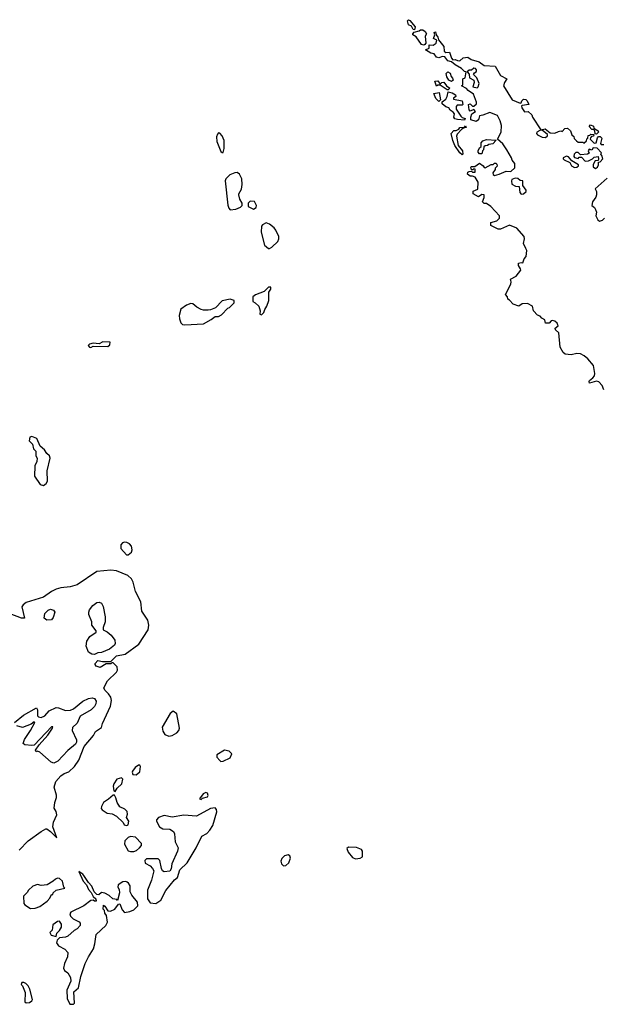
# Model space of a CAD drawing. Extents: x 2029662 to 2246637, y 225654 to 401419.
# Tile 175 of 256: x 2079900 to 2084932, y 361434 to 369926. Entities that reach past the tile are written whole.
import ezdxf

# ---------------------------------------------------------------- set-up
doc = ezdxf.new("R2010")
doc.units = 0

msp = doc.modelspace()

# ---------------------------------------------------------------- linework, layer by layer
at = {"layer": '0CON20XD'}
for points in [[(2083305, 369840), (2083291.7, 369841.7), (2083280, 369870), (2083253, 369883), (2083243.8, 369915), (2083253.9, 369926.1), (2083265, 369920), (2083310, 369865), (2083305, 369840)], [(2083385, 369707.5), (2083365, 369713.3), (2083319.5, 369779.5), (2083290, 369795), (2083290, 369805), (2083301.7, 369818.3), (2083345, 369830), (2083355, 369840), (2083375, 369837.5), (2083397.5, 369825), (2083407.5, 369805), (2083397, 369783), (2083402.5, 369725), (2083395, 369712.5), (2083385, 369707.5)], [(2084935.8, 366735), (2084922.1, 366772.1), (2084895, 366803.3), (2084875, 366810), (2084833, 366797), (2084812.5, 366792.5), (2084810, 366805), (2084812.5, 366815), (2084843, 366837), (2084856.7, 366855), (2084860, 366875), (2084848, 366945), (2084800.2, 367000.2), (2084767.4, 367027.4), (2084735, 367044.4), (2084705, 367046.5), (2084655, 367035.5), (2084605, 367042.5), (2084585, 367057.1), (2084561.9, 367101.9), (2084548.6, 367225), (2084521.7, 367251.7), (2084517.5, 367265), (2084543.3, 367285), (2084535, 367308), (2084515, 367325.8), (2084495, 367331.2), (2084481.7, 367328.3), (2084465, 367307.5), (2084435, 367310), (2084427.7, 367337.7), (2084401.7, 367351.7), (2084388.3, 367368.3), (2084365, 367377.5), (2084330, 367415), (2084322.5, 367455), (2084279.5, 367479.5), (2084234.3, 367475.7), (2084203.6, 367456.4), (2084155, 367472), (2084125, 367507.5), (2084110, 367515), (2084107, 367537), (2084090, 367555), (2084136, 367645), (2084138.8, 367665), (2084131.7, 367688.3), (2084180, 367715), (2084220, 367765), (2084218.3, 367778.3), (2084200, 367805), (2084200, 367825), (2084225, 367832.5), (2084240, 367830), (2084251.2, 367865), (2084266.2, 367885), (2084273.8, 367935), (2084265, 367952.5), (2084243.3, 367995), (2084253.8, 368035), (2084251.2, 368055), (2084187.3, 368127.3), (2084125, 368153.3), (2084045, 368120), (2084025, 368118.8), (2083961.7, 368151.7), (2083961.7, 368178.3), (2084015, 368190), (2084037.5, 368215), (2084037.5, 368235), (2083962.5, 368315), (2083925, 368340), (2083905, 368340), (2083890, 368355), (2083906.4, 368393.6), (2083905.8, 368415.8), (2083885, 368418.8), (2083855, 368397.5), (2083810, 368425), (2083811.7, 368448.3), (2083850, 368465), (2083852.5, 368525), (2083828.3, 368568.3), (2083805, 368577.5), (2083785, 368577.5), (2083762.5, 368595), (2083765, 368610), (2083775, 368617.5), (2083795, 368620), (2083805, 368610), (2083828.3, 368611.7), (2083828.3, 368638.3), (2083815, 368640), (2083808.3, 368631.7), (2083795, 368630), (2083790, 368655), (2083795, 368660), (2083825, 368660), (2083865, 368690), (2083896.4, 368666.4), (2083905, 368650), (2083915, 368647.5), (2083965, 368677.5), (2083981.7, 368678.3), (2083995, 368690), (2084005, 368690), (2084015, 368680), (2084016.4, 368663.6), (2084000, 368645), (2084000, 368635), (2083980, 368605), (2083981.7, 368591.7), (2083995, 368582.5), (2084035, 368592.5), (2084095, 368620), (2084135, 368616.7), (2084170.7, 368649.3), (2084168.8, 368685), (2084146.2, 368715), (2084141.2, 368735), (2084101.2, 368805), (2084065, 368856.7), (2084020, 368895), (2084052.7, 368957.3), (2084053.3, 369015), (2084043.8, 369055), (2084021.2, 369101.2), (2083955, 369126.7), (2083895, 369102.5), (2083865, 369097.5), (2083855, 369062.5), (2083835, 369046.7), (2083791.7, 369061.7), (2083790, 369085), (2083800, 369115), (2083830, 369135), (2083815, 369152.5), (2083785, 369137.5), (2083775, 369150), (2083770, 369195), (2083785, 369200), (2083805, 369180), (2083815, 369180), (2083838.3, 369201.7), (2083840, 369215), (2083812.5, 369285), (2083767.5, 369315), (2083753.6, 369333.6), (2083710, 369355), (2083720, 369365), (2083722.5, 369415), (2083740, 369425), (2083750, 369475), (2083735, 369480), (2083710, 369505), (2083655, 369536.7), (2083625, 369562.5), (2083591.2, 369571.2), (2083566.7, 369606.7), (2083545, 369610), (2083515, 369597.5), (2083495, 369603.3), (2083475, 369632.5), (2083445, 369636.7), (2083400, 369665), (2083430, 369680), (2083431.7, 369708.3), (2083465, 369707.5), (2083492.5, 369725), (2083498.3, 369748.3), (2083467.5, 369765), (2083480, 369795), (2083473, 369817), (2083485, 369820), (2083490, 369795), (2083506.1, 369776.1), (2083511.7, 369751.7), (2083557.5, 369695), (2083560, 369655), (2083575, 369642.5), (2083606.4, 369646.4), (2083622.5, 369595), (2083635, 369580), (2083655, 369582.5), (2083675, 369573.3), (2083695, 369572.5), (2083725, 369597.5), (2083765, 369602.5), (2083792.3, 369582.3), (2083861.7, 369561.7), (2083905, 369530), (2084000, 369525), (2084046.2, 369446.2), (2084100, 369415), (2084080, 369385), (2084072.5, 369355), (2084145.7, 369235.7), (2084215, 369207.5), (2084225, 369210), (2084230, 369225), (2084245, 369240), (2084265, 369237.5), (2084275, 369227.5), (2084290, 369195), (2084233, 369187), (2084227.5, 369182.5), (2084230, 369165), (2084252, 369132), (2084285, 369133.3), (2084315.9, 369105.9), (2084322.5, 369085), (2084395, 368977.5), (2084430, 368985), (2084475, 368950), (2084515, 368947.5), (2084545, 368962.5), (2084565, 368967.5), (2084577, 368963), (2084601.7, 368988.3), (2084625, 368990), (2084648.3, 368968.3), (2084661.7, 368931.7), (2084678.3, 368918.3), (2084681.7, 368901.7), (2084701.7, 368881.7), (2084715, 368870), (2084755, 368870), (2084765, 368860), (2084788.3, 368881.7), (2084791.7, 368898.3), (2084800, 368905), (2084801.7, 368928.3), (2084815, 368930), (2084825, 368940), (2084850, 368935), (2084848.3, 368921.7), (2084831.7, 368918.3), (2084821.7, 368908.3), (2084820, 368895), (2084855, 368860), (2084870, 368865), (2084881.7, 368908.3), (2084891.7, 368918.3), (2084905, 368920), (2084920, 368905), (2084908.3, 368858.3), (2084915, 368850), (2084938.3, 368848.3)], [(2083845, 369337.5), (2083853.8, 369346.2), (2083861.2, 369375), (2083842.5, 369425), (2083813, 369453), (2083821.7, 369468.3), (2083837.5, 369475), (2083840, 369485), (2083840, 369495), (2083830, 369505), (2083815, 369507.5), (2083795, 369490), (2083775, 369490), (2083760, 369475), (2083777, 369457), (2083780, 369425), (2083817.5, 369405), (2083818.8, 369385), (2083807.5, 369347.5), (2083845, 369337.5)], [(2083595, 369320), (2083585, 369320), (2083525, 369360), (2083505, 369360), (2083493, 369353), (2083480, 369395), (2083505, 369397.5), (2083525, 369370), (2083540, 369385), (2083557, 369387), (2083580, 369355), (2083610, 369335), (2083595, 369320)], [(2083625, 369393.3), (2083600, 369405), (2083583, 369433), (2083578.3, 369461.7), (2083593, 369477), (2083612.5, 369465), (2083620, 369435), (2083631.7, 369421.7), (2083637.5, 369405), (2083625, 369393.3)], [(2083515, 369220), (2083487.5, 369245), (2083471.7, 369288.3), (2083518.3, 369298.3), (2083530, 369235), (2083515, 369220)], [(2083735, 369060), (2083675, 369064.2), (2083652.5, 369072.5), (2083643.8, 369085), (2083650, 369115), (2083639.3, 369129.3), (2083612.5, 369145), (2083600, 369165), (2083575, 369173.3), (2083541.7, 369201.7), (2083541.7, 369218.3), (2083575, 369240), (2083587.5, 369265), (2083595, 369302.5), (2083630, 369295), (2083658.3, 369278.3), (2083660, 369265), (2083641.7, 369248.3), (2083641.7, 369241.7), (2083717, 369227), (2083720, 369195), (2083715, 369190), (2083671.7, 369188.3), (2083662.5, 369177.5), (2083662.5, 369155), (2083703.6, 369093.6), (2083715, 369082.5), (2083740, 369075), (2083735, 369060)], [(2083715, 368760), (2083695, 368777.5), (2083652.3, 368842.3), (2083634, 368885), (2083620, 368945), (2083645, 368970), (2083665, 368970), (2083686.7, 368983.3), (2083695, 368997.5), (2083735, 369000), (2083745, 369010), (2083750, 368995), (2083728.3, 368991.7), (2083710.7, 368979.3), (2083671.7, 368938.3), (2083667, 368923), (2083681.2, 368841.2), (2083717.5, 368795), (2083720, 368765), (2083715, 368760)], [(2084435, 368910), (2084452.5, 368925), (2084452.5, 368935), (2084405, 368972.5), (2084385, 368971.2), (2084358.8, 368955), (2084356.2, 368945), (2084365, 368934), (2084404, 368914), (2084435, 368910)], [(2084875, 368940), (2084861.7, 368941.7), (2084858.3, 368968.3), (2084848.3, 368978.3), (2084835, 368980), (2084810, 369005), (2084821.7, 369018.3), (2084848.3, 369008.3), (2084851.7, 368991.7), (2084888.3, 368968.3), (2084890, 368955), (2084875, 368940)], [(2081655, 368780), (2081662.5, 368815), (2081662, 368885), (2081646.2, 368925), (2081625, 368947.5), (2081615, 368950), (2081605, 368940), (2081596.7, 368915), (2081598.8, 368875), (2081635, 368790), (2081645, 368780), (2081655, 368780)], [(2083885, 368770), (2083865, 368770), (2083853, 368783), (2083852.5, 368795), (2083865, 368820), (2083878.3, 368831.7), (2083880, 368865), (2083895, 368880), (2083925, 368892.5), (2084008.3, 368888.3), (2083980, 368855), (2083945, 368850), (2083935, 368840), (2083913, 368837), (2083901.7, 368828.3), (2083900, 368805), (2083890, 368795), (2083885, 368770)], [(2084865, 368643.3), (2084882.5, 368655), (2084892.5, 368675), (2084891.7, 368698.3), (2084905, 368700), (2084927.5, 368725), (2084920, 368755), (2084910, 368765), (2084918.3, 368778.3), (2084878.3, 368818.3), (2084845, 368820), (2084835, 368800), (2084811.7, 368808.3), (2084802.5, 368795), (2084810, 368775), (2084795, 368767.5), (2084735, 368760), (2084715, 368780), (2084695, 368780), (2084680, 368765), (2084677.5, 368745), (2084685, 368737.5), (2084715, 368730), (2084725, 368740), (2084745, 368740), (2084777, 368707), (2084805, 368708.8), (2084840, 368725), (2084855, 368740), (2084887.5, 368747.5), (2084892.5, 368725), (2084888.3, 368711.7), (2084861.7, 368708.3), (2084843.9, 368676.1), (2084846.4, 368656.4), (2084865, 368643.3)], [(2084685, 368651.2), (2084705, 368653.8), (2084720, 368665), (2084720, 368675), (2084660, 368710), (2084633.6, 368743.6), (2084615, 368748.8), (2084586.7, 368735), (2084586.7, 368725), (2084595, 368716.7), (2084643.3, 368693.3), (2084657.5, 368665), (2084685, 368651.2)], [(2081715, 368287.5), (2081765, 368293.3), (2081805, 368310), (2081820, 368325), (2081820, 368345), (2081798.3, 368378.3), (2081790, 368415), (2081790, 368425), (2081812.5, 368465), (2081818.8, 368505), (2081816, 368555), (2081796.7, 368595), (2081775, 368607.5), (2081755, 368606.7), (2081711.2, 368588.8), (2081676.4, 368553.6), (2081671.2, 368535), (2081696.4, 368326.4), (2081705, 368300), (2081715, 368287.5)], [(2084225, 368422), (2084245, 368423.8), (2084267.5, 368445), (2084266.7, 368455), (2084240, 368495), (2084240, 368535), (2084215, 368540), (2084195, 368556.7), (2084171.7, 368558.3), (2084145, 368547.5), (2084140, 368535), (2084145, 368507.5), (2084175, 368490), (2084207.5, 368487.5), (2084213.8, 368435), (2084225, 368422)], [(2084965, 368558), (2084863, 368467), (2084872.5, 368445), (2084873.3, 368415), (2084867.5, 368395), (2084840, 368355), (2084833, 368323), (2084856.4, 368306.4), (2084865, 368290), (2084872.5, 368265), (2084866.7, 368235), (2084885, 368200), (2084898.3, 368188.3), (2084925, 368197.5), (2084942.5, 368215)], [(2081915, 368292.5), (2081940, 368305), (2081942.5, 368325), (2081925, 368356.7), (2081888.3, 368361.7), (2081870, 368345), (2081870, 368315), (2081915, 368292.5)], [(2082055, 367952.5), (2082075, 367963.3), (2082125, 368012.5), (2082133.8, 368035), (2082133.8, 368055), (2082110.3, 368110.3), (2082095, 368130), (2082055, 368163.8), (2082025, 368173.3), (2081995, 368156.7), (2081986.7, 368145), (2081983.8, 368095), (2082011.7, 367981.7), (2082045, 367952.5), (2082055, 367952.5)], [(2081985, 367380), (2082005, 367400), (2082013, 367427), (2082032.5, 367455), (2082047.5, 367505), (2082050, 367575), (2082067, 367603), (2082065, 367620), (2082045, 367620), (2082008.3, 367581.7), (2081935, 367552.5), (2081910, 367535), (2081910, 367495), (2081930, 367485), (2081962.5, 367455), (2081972.5, 367415), (2081970, 367385), (2081985, 367380)], [(2081325, 367294), (2081485, 367304), (2081550.7, 367339.3), (2081585, 367367.5), (2081615, 367367.5), (2081640.7, 367379.3), (2081695, 367437.5), (2081710, 367445), (2081750, 367485), (2081750, 367505), (2081715, 367516.7), (2081645, 367500), (2081588.3, 367441.7), (2081545, 367422.5), (2081525, 367420), (2081485, 367420), (2081465, 367426.2), (2081427, 367447), (2081393.9, 367476.1), (2081375, 367479.2), (2081337.5, 367465), (2081289.3, 367430.7), (2081275.9, 367374.1), (2081277.5, 367345), (2081291.1, 367311.1), (2081305, 367296.2), (2081325, 367294)], [(2080515, 367100), (2080535, 367110), (2080661.7, 367108.3), (2080677, 367123), (2080680, 367145), (2080617, 367147), (2080585, 367130), (2080535, 367136.7), (2080503, 367127), (2080490, 367115), (2080501.7, 367101.7), (2080515, 367100)], [(2080105, 365910), (2080127.5, 365925), (2080140, 365945), (2080136, 366035), (2080162.5, 366145), (2080156.7, 366165), (2080133.6, 366183.6), (2080115, 366217.5), (2080077, 366247), (2080047.5, 366315), (2080005, 366332.5), (2079987.5, 366325), (2079982.5, 366295), (2080010, 366265), (2080020, 366225), (2080040, 366205), (2080040, 366165), (2080050, 366145), (2080047.5, 366115), (2080031.7, 366078.3), (2080028.3, 365988.3), (2080077, 365917), (2080105, 365910)], [(2080835, 365310), (2080863.3, 365335), (2080868.8, 365355), (2080863.3, 365385), (2080847.5, 365405), (2080825, 365416.7), (2080805, 365420), (2080786.4, 365413.6), (2080772.7, 365397.3), (2080771.2, 365365), (2080820.7, 365310.7), (2080835, 365310)], [(2079896.2, 362765), (2079974, 362845), (2080085, 362924), (2080125, 362948.8), (2080135, 362947.5), (2080166, 362926), (2080220, 362870), (2080186.2, 362965), (2080192.5, 363005), (2080220.7, 363069.3), (2080215.9, 363095.9), (2080196.2, 363125), (2080202, 363175), (2080217, 363217), (2080218.3, 363238.3), (2080197.7, 363307.7), (2080210.8, 363355), (2080255, 363403.8), (2080285, 363424), (2080325, 363440), (2080374.2, 363485), (2080408.9, 363541.1), (2080455, 363658.8), (2080537.3, 363752.7), (2080555, 363786.7), (2080607, 363823), (2080613.8, 363855), (2080684.2, 364005.8), (2080692.5, 364055), (2080685, 364082.5), (2080665, 364113.3), (2080635, 364142.5), (2080626.2, 364165), (2080657, 364223), (2080735, 364297.5), (2080743.3, 364315), (2080740, 364345), (2080705, 364380), (2080695, 364380), (2080685, 364370), (2080645, 364370), (2080595, 364340), (2080560.7, 364350.7), (2080550, 364365), (2080550, 364375), (2080575, 364400), (2080615, 364390), (2080685, 364390), (2080735, 364440), (2080810, 364455), (2080928.3, 364541.7), (2081007.5, 364665), (2081012.9, 364705), (2081005, 364747.5), (2080954.2, 364825), (2080945.7, 364905.7), (2080899.4, 364995), (2080878.6, 365075), (2080864.4, 365104.4), (2080832.9, 365132.9), (2080735, 365172.9), (2080685, 365179.4), (2080565, 365165.8), (2080395, 365052), (2080335, 365034.2), (2080255, 365025.7), (2080215, 365014.2), (2080175, 364994), (2080105.6, 364944.4), (2079955, 364898.6), (2079929.1, 364880.9), (2079918.3, 364861.7), (2079942.5, 364765), (2079915.8, 364765.8), (2079695, 364848.6)], [(2080545, 364452.5), (2080523, 364453), (2080495, 364472.5), (2080473.9, 364523.9), (2080480, 364565), (2080503.8, 364606.2), (2080560, 364645), (2080560, 364655), (2080523, 364703), (2080521.7, 364731.7), (2080497.5, 364795), (2080497.5, 364815), (2080503.3, 364835), (2080530, 364875), (2080565, 364900), (2080585, 364903.3), (2080605, 364893.3), (2080621.2, 364865), (2080636.2, 364775), (2080636.1, 364733.9), (2080620, 364685), (2080620, 364665), (2080655, 364647.5), (2080689.3, 364619.3), (2080720, 364575), (2080722.5, 364545), (2080718.3, 364531.7), (2080673.6, 364496.4), (2080605, 364467.5), (2080575, 364466.7), (2080545, 364452.5)], [(2080135, 364747.5), (2080110, 364765), (2080116.4, 364803.6), (2080145, 364832.5), (2080165, 364842.5), (2080193, 364833), (2080202.5, 364815), (2080188.8, 364771.2), (2080175, 364750), (2080135, 364747.5)], [(2079856.7, 363865), (2079933.4, 363926.6), (2080045, 363990), (2080053, 363973), (2080053, 363923), (2080063, 363913), (2080085, 363908.8), (2080117.3, 363922.7), (2080154.2, 363965.8), (2080215, 363993.8), (2080235, 363992), (2080295, 363969.2), (2080339.7, 363970.3), (2080365, 363981.2), (2080445, 364048.8), (2080495, 364071.2), (2080525, 364078.8), (2080545, 364072.5), (2080559.3, 364049.3), (2080556, 364025), (2080545, 364003.3), (2080516.7, 363975), (2080421.7, 363918.3), (2080395, 363860), (2080355, 363822.5), (2080352, 363795), (2080390.8, 363715), (2080390.7, 363695), (2080381.7, 363678.3), (2080315, 363622.1), (2080227.9, 363532.1), (2080195, 363513.9)], [(2081185, 363746.2), (2081215, 363754), (2081255.5, 363774.5), (2081272, 363795), (2081278.8, 363815), (2081255, 363940), (2081225, 363962.5), (2081196.4, 363943.6), (2081130, 363825), (2081135, 363790), (2081152.3, 363762.3), (2081185, 363746.2)], [(2080195, 363513.9), (2080172.1, 363522.1), (2080075, 363609.4), (2080055, 363616.7), (2080043, 363613), (2080037.5, 363625), (2080068.6, 363671.4), (2080142.7, 363755), (2080183.8, 363815), (2080185, 363826.7), (2080175, 363826), (2080125, 363776.9), (2080025, 363669.2), (2080005, 363665.6), (2079945, 363672.5), (2079930, 363685), (2079941.1, 363718.9), (2079995, 363796.7), (2080030, 363865), (2080025, 363870), (2080000.7, 363849.3), (2079925, 363821.2), (2079875.9, 363835.9)], [(2081635, 363529.2), (2081655, 363531.2), (2081715, 363560), (2081730, 363595), (2081707, 363617), (2081665, 363627.5), (2081600, 363585), (2081600, 363565), (2081625, 363536), (2081635, 363529.2)], [(2080905, 363413.3), (2080935, 363440), (2080942.5, 363485), (2080937, 363497), (2080925, 363497.5), (2080895, 363476.7), (2080872.5, 363445), (2080870, 363435), (2080877, 363417), (2080905, 363413.3)], [(2080725, 363270), (2080740.7, 363299.3), (2080780, 363335), (2080790, 363375), (2080777, 363387), (2080737.5, 363375), (2080713.3, 363335), (2080707.5, 363315), (2080712.5, 363275), (2080725, 363270)], [(2080825, 362977.5), (2080835, 362982.5), (2080840, 363015), (2080820, 363045), (2080830, 363075), (2080826.1, 363096.1), (2080808.3, 363118.3), (2080765, 363137.5), (2080740, 363175), (2080730, 363215), (2080716.7, 363236.7), (2080705, 363237.5), (2080667.3, 363202.7), (2080624.1, 363175.9), (2080605, 363140), (2080603, 363123), (2080610.7, 363110.7), (2080655, 363082.5), (2080697, 363077), (2080735, 363057.5), (2080793, 363003), (2080801.7, 362981.7), (2080825, 362977.5)], [(2081465, 363201.2), (2081477.5, 363212.5), (2081518.8, 363225), (2081525.8, 363235), (2081518.8, 363255), (2081505, 363261.2), (2081481.5, 363248.5), (2081450, 363205), (2081465, 363201.2)], [(2081075, 362303.8), (2081118.1, 362331.9), (2081161.2, 362415), (2081235, 362507.5), (2081260.7, 362529.3), (2081281.2, 362595), (2081345.8, 362655), (2081420.8, 362785), (2081470, 362885), (2081515, 362908.8), (2081541.2, 362935), (2081566, 362975), (2081600, 363095), (2081597.5, 363115), (2081585, 363128.8), (2081545, 363123.8), (2081425, 363056.7), (2081315, 363065.6), (2081215, 363049.2), (2081145, 363063.8), (2081097.5, 363045), (2081080, 363025), (2081080, 363015), (2081106.7, 362965), (2081135, 362948.8), (2081195.8, 362945.8), (2081228, 362925), (2081235.8, 362905), (2081241.2, 362835), (2081252.7, 362812.7), (2081265.8, 362785), (2081262, 362755), (2081212.5, 362645), (2081206.4, 362603.6), (2081195, 362582.5), (2081145, 362577.5), (2081132.5, 362585), (2081122.5, 362605), (2081110, 362675), (2081095, 362690), (2080995, 362687.5), (2080980, 362675), (2080981.7, 362651.7), (2081025, 362627.5), (2081046.4, 362606.4), (2081057.5, 362585), (2081036.2, 362505), (2081001.7, 362418.3), (2081002.5, 362345), (2081025, 362310), (2081075, 362303.8)], [(2080855, 362751.2), (2080885, 362753.3), (2080908.3, 362761.7), (2080932.5, 362785), (2080950, 362805), (2080951.7, 362821.7), (2080897.5, 362875), (2080855, 362881.2), (2080835, 362872.5), (2080807.5, 362845), (2080803.3, 362815), (2080835, 362757.5), (2080855, 362751.2)], [(2082795, 362689.2), (2082835, 362693.8), (2082857.5, 362705), (2082857.5, 362755), (2082848.3, 362768.3), (2082805, 362786.7), (2082735, 362790), (2082721.7, 362778.3), (2082732.5, 362745), (2082769.2, 362699.2), (2082795, 362689.2)], [(2082175, 362627.5), (2082195, 362632.5), (2082220, 362655), (2082236.2, 362695), (2082230, 362715), (2082215, 362723.3), (2082183.3, 362715), (2082159.3, 362690.7), (2082151.7, 362668.3), (2082158.8, 362645), (2082175, 362627.5)], [(2079995, 362260), (2080035, 362263.3), (2080075, 362277.5), (2080135.9, 362324.1), (2080160.7, 362349.3), (2080175, 362380), (2080185, 362380), (2080190, 362395), (2080215, 362420), (2080290, 362435), (2080280, 362445), (2080270, 362495), (2080245, 362520), (2080225, 362522.5), (2080210, 362515), (2080190, 362495), (2080136.4, 362463.6), (2080085, 362460), (2080055, 362466.7), (2080015, 362452.5), (2079975, 362420), (2079965, 362400), (2079933, 362367), (2079936.7, 362305), (2079945, 362292.5), (2079995, 362260)], [(2080365, 361434.3), (2080373.3, 361445), (2080368.3, 361541.7), (2080406.2, 361575), (2080428.6, 361675), (2080464.2, 361785), (2080492.5, 361845), (2080537, 361913), (2080549.2, 361955), (2080560, 362035), (2080642, 362115), (2080657, 362143), (2080650, 362200), (2080635, 362220), (2080632.5, 362242.5), (2080620, 362255), (2080621.7, 362288.3), (2080635, 362280), (2080660.7, 362240.7), (2080683.6, 362236.4), (2080720, 362255), (2080751.7, 362298.3), (2080765, 362300), (2080785, 362250), (2080805, 362227.5), (2080850, 362235), (2080885, 362250), (2080920, 362285), (2080916.7, 362315), (2080866.4, 362376.4), (2080853.3, 362405), (2080852.5, 362455), (2080839.3, 362479.3), (2080827, 362487), (2080815, 362492.5), (2080788.3, 362491.7), (2080750, 362465), (2080747.5, 362445), (2080757.5, 362425), (2080760, 362395), (2080745, 362330), (2080737.5, 362337.5), (2080703.9, 362343.9), (2080673, 362373), (2080635, 362393.3), (2080605, 362397.5), (2080581.7, 362378.3), (2080565, 362382.5), (2080543.9, 362403.9), (2080523.6, 362453.6), (2080493.6, 362483.6), (2080452.5, 362545), (2080445, 362556.7), (2080410, 362580), (2080446.7, 362495), (2080477.5, 362465), (2080493.8, 362425), (2080517.3, 362397.3), (2080533.8, 362363.8), (2080557.5, 362345), (2080560, 362325), (2080545, 362323.3), (2080533, 362333), (2080515, 362330), (2080452.5, 362285), (2080340.7, 362229.3), (2080332.5, 362215), (2080337.5, 362195), (2080361.7, 362171.7), (2080412.5, 362145), (2080422.5, 362135), (2080422.5, 362115), (2080395.8, 362084.2), (2080369.5, 362070.5), (2080315, 362023.3), (2080295, 362013.3), (2080242.5, 362007.5), (2080222.5, 361987.5), (2080217.5, 361965), (2080235, 361937.5), (2080290.7, 361910.7), (2080315, 361880), (2080313.8, 361845), (2080286.2, 361785), (2080277.5, 361745), (2080287, 361727), (2080316.7, 361705), (2080338.8, 361665), (2080340, 361635), (2080307.5, 361555), (2080310, 361485), (2080332.5, 361435), (2080365, 361434.3)], [(2080215, 362020), (2080221.7, 362048.3), (2080245, 362070), (2080261.7, 362098.3), (2080260, 362125), (2080245, 362150), (2080225, 362147.5), (2080185, 362120), (2080180, 362075), (2080160, 362055), (2080171.7, 362031.7), (2080215, 362020)], [(2079955, 361446.7), (2079985, 361451.2), (2080005, 361463.3), (2080010, 361475), (2079987.5, 361565), (2079972.5, 361595), (2079952.5, 361615), (2079935, 361622.5), (2079918.3, 361621.7), (2079913.3, 361605), (2079923.6, 361593.6), (2079947.5, 361535), (2079943.3, 361455), (2079955, 361446.7)]]:
    msp.add_lwpolyline(points, dxfattribs=at)

doc.saveas('drawing.dxf')
